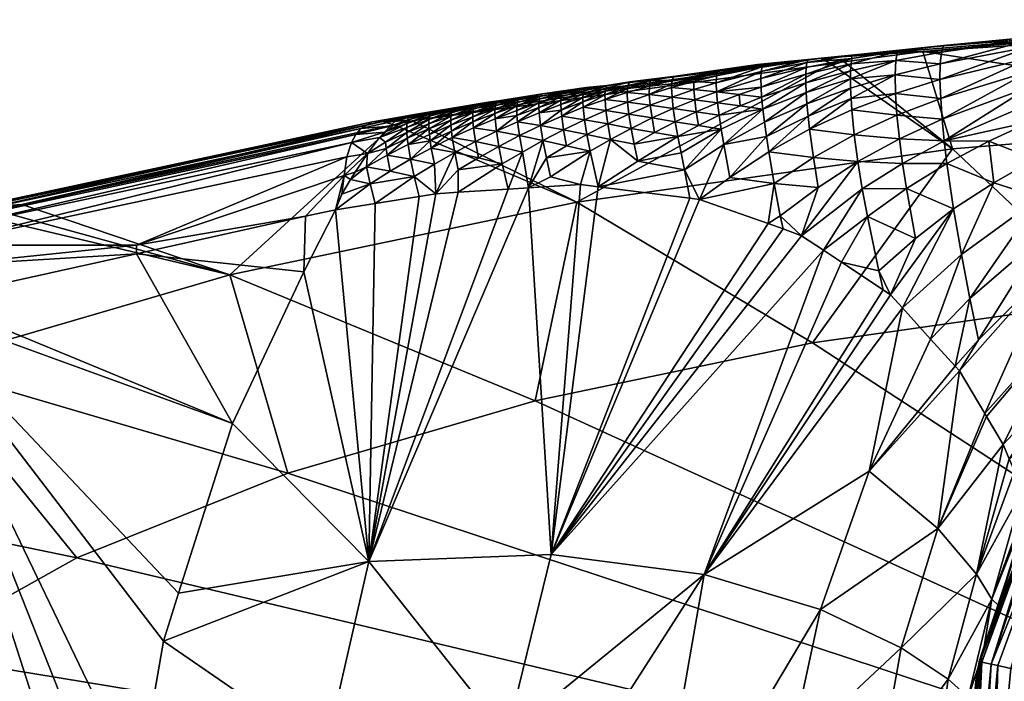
# Model space of a CAD drawing. Extents: x -0.0472 to 0.0477, y -0.0459 to 0.0125.
# Tile 107 of 162: x -0.0265 to -0.0113, y 0.0021 to 0.0123. Entities that reach past the tile are written whole.
import ezdxf

# ---------------------------------------------------------------- set-up
doc = ezdxf.new("R2010")
doc.units = 0
doc.layers.add('mesh', color=7, linetype='CONTINUOUS')

msp = doc.modelspace()

# ---------------------------------------------------------------- meshes
at = {"layer": 'mesh'}
mesh = msp.add_polyface(dxfattribs=at)
corners = [(-0.010897, 0.011887, 0.154416), (-0.010912, 0.011715, 0.153814), (-0.009512, 0.011961, 0.153834), (-0.010917, 0.011506, 0.153236), (-0.010441, 0.012079, 0.155426), (-0.010851, 0.012037, 0.155539), (-0.010874, 0.012001, 0.155049), (-0.010906, 0.011006, 0.152127), (-0.010889, 0.010729, 0.151591), (-0.009528, 0.011223, 0.151547), (-0.00953, 0.011635, 0.152667), (-0.010915, 0.011267, 0.152674), (-0.008109, 0.012134, 0.153868), (-0.008099, 0.012208, 0.154471), (-0.008616, 0.012201, 0.15509), (-0.013684, 0.011387, 0.154721), (-0.012995, 0.011449, 0.154412), (-0.012984, 0.011671, 0.155012), (-0.013676, 0.01162, 0.155321), (-0.012958, 0.011812, 0.155658), (-0.013682, 0.011514, 0.155015), (-0.012291, 0.011088, 0.153274), (-0.012967, 0.010829, 0.153316), (-0.012268, 0.010766, 0.152745), (-0.01299, 0.011164, 0.153848), (-0.012303, 0.011379, 0.153823), (-0.0123, 0.011623, 0.154402), (-0.012282, 0.011803, 0.155019), (-0.012251, 0.011905, 0.155678), (-0.013664, 0.01091, 0.153896), (-0.013675, 0.011084, 0.154162), (-0.013682, 0.011244, 0.154437), (-0.012236, 0.011898, 0.155922), (-0.012236, 0.01043, 0.152225), (-0.010833, 0.010147, 0.150543), (-0.009508, 0.010764, 0.150459), (-0.011551, 0.010428, 0.15164), (-0.01293, 0.010462, 0.152806), (-0.013626, 0.010526, 0.153387), (-0.007028, 0.012302, 0.155153), (-0.014136, 0.011709, 0.15678), (-0.01257, 0.011813, 0.156675), (-0.006941, 0.012188, 0.155646), (-0.01211, 0.010308, 0.162127), (-0.013779, 0.011649, 0.157127), (-0.006006, 0.010809, 0.16075), (-0.01367, 0.011754, 0.156318)]
mesh.append_faces([[corners[k] for k in face] for face in [(0, 1, 2, 2), (3, 2, 1, 1), (4, 5, 6, 6), (7, 8, 9, 9), (10, 3, 11, 11), (10, 2, 3, 3), (12, 0, 2, 2), (13, 6, 0, 0), (14, 4, 6, 6), (15, 16, 17, 17), (18, 17, 19, 19), (20, 15, 17, 17), (21, 22, 23, 23), (21, 24, 22, 22), (25, 24, 21, 21), (25, 16, 24, 24), (26, 16, 25, 25), (26, 17, 16, 16), (27, 17, 26, 26), (27, 19, 17, 17), (28, 19, 27, 27), (24, 29, 22, 22), (16, 30, 24, 24), (15, 31, 16, 16), (3, 23, 11, 11), (3, 21, 23, 23), (1, 21, 3, 3), (1, 25, 21, 21), (0, 25, 1, 1), (0, 26, 25, 25), (6, 26, 0, 0), (6, 27, 26, 26), (5, 27, 6, 6), (5, 28, 27, 27), (32, 28, 5, 5), (33, 8, 7, 7), (9, 34, 35, 35), (8, 34, 9, 9), (33, 36, 8, 8), (10, 7, 9, 9), (11, 7, 10, 10), (11, 33, 7, 7), (23, 33, 11, 11), (22, 37, 23, 23), (29, 38, 22, 22), (39, 5, 4, 4), (39, 32, 5, 5), (40, 32, 39, 39), (39, 41, 40, 40), (39, 42, 41, 41), (41, 43, 44, 44), (41, 45, 43, 43), (42, 45, 41, 41), (28, 46, 19, 19), (32, 46, 28, 28), (40, 46, 32, 32)]])
mesh = msp.add_polyface(dxfattribs=at)
corners = [(-0.018493, 0.011018, 0.157268), (-0.018834, 0.010902, 0.157285), (-0.01883, 0.010821, 0.157145), (-0.018488, 0.011073, 0.157423), (-0.01849, 0.010866, 0.15698), (-0.018494, 0.010948, 0.15712), (-0.018821, 0.010728, 0.157011), (-0.018833, 0.010971, 0.157432), (-0.018476, 0.011114, 0.157587), (-0.019169, 0.010773, 0.157309), (-0.019831, 0.010907, 0.158242), (-0.020182, 0.010811, 0.158239), (-0.02019, 0.010759, 0.158082), (-0.019511, 0.010868, 0.15776), (-0.019504, 0.010922, 0.157916), (-0.019852, 0.01075, 0.157773), (-0.019153, 0.011015, 0.157917), (-0.020519, 0.010751, 0.158401), (-0.02017, 0.01085, 0.158404), (-0.020152, 0.010876, 0.158578), (-0.020527, 0.010699, 0.158243), (-0.019165, 0.010975, 0.157753), (-0.018814, 0.011065, 0.157753), (-0.018797, 0.011092, 0.157926), (-0.019171, 0.010921, 0.157597), (-0.019512, 0.010802, 0.157612), (-0.019509, 0.010724, 0.157471), (-0.018826, 0.011025, 0.157588), (-0.019173, 0.010854, 0.157449), (-0.019501, 0.010634, 0.157339), (-0.01985, 0.010815, 0.157921), (-0.019843, 0.010867, 0.158077), (-0.020192, 0.010695, 0.157933), (-0.019492, 0.010962, 0.15808), (-0.019475, 0.010987, 0.158253), (-0.017748, 0.011241, 0.157728), (-0.017441, 0.011284, 0.15761), (-0.020902, 0.010733, 0.159463), (-0.014136, 0.011709, 0.15678), (-0.020446, 0.010742, 0.15962), (-0.019886, 0.010926, 0.158593), (-0.020474, 0.010829, 0.158861), (-0.018438, 0.011157, 0.157941), (-0.019117, 0.01105, 0.158253), (-0.019273, 0.011028, 0.158313)]
mesh.append_faces([[corners[k] for k in face] for face in [(0, 1, 2, 2), (0, 3, 1, 1), (4, 5, 6, 6), (7, 3, 8, 8), (7, 1, 3, 3), (9, 1, 7, 7), (9, 2, 1, 1), (10, 11, 12, 12), (13, 14, 15, 15), (16, 14, 13, 13), (17, 18, 19, 19), (11, 18, 20, 20), (10, 18, 11, 11), (21, 22, 23, 23), (21, 24, 22, 22), (25, 24, 21, 21), (25, 26, 24, 24), (21, 13, 25, 25), (21, 16, 13, 13), (23, 16, 21, 21), (24, 27, 22, 22), (24, 28, 27, 27), (26, 28, 24, 24), (26, 29, 28, 28), (7, 28, 9, 9), (7, 27, 28, 28), (8, 27, 7, 7), (8, 22, 27, 27), (30, 31, 32, 32), (33, 31, 30, 30), (33, 34, 31, 31), (31, 10, 12, 12), (34, 10, 31, 31), (2, 5, 0, 0), (2, 6, 5, 5), (14, 30, 15, 15), (14, 33, 30, 30), (16, 33, 14, 14), (35, 36, 37, 37), (38, 39, 37, 37), (40, 19, 18, 18), (41, 19, 40, 40), (10, 40, 18, 18), (42, 23, 22, 22), (43, 23, 42, 42), (43, 16, 23, 23), (43, 34, 33, 33), (43, 44, 34, 34), (34, 40, 10, 10), (44, 40, 34, 34), (16, 43, 33, 33), (40, 44, 43, 43), (37, 42, 35, 35), (37, 43, 42, 42), (37, 40, 43, 43)]])
mesh = msp.add_polyface(dxfattribs=at)
corners = [(-0.017445, 0.011279, 0.157258), (-0.017798, 0.011204, 0.157255), (-0.017808, 0.01116, 0.157092), (-0.017748, 0.011241, 0.157728), (-0.017764, 0.011254, 0.157605), (-0.017441, 0.011284, 0.15761), (-0.018153, 0.011061, 0.157102), (-0.018153, 0.010991, 0.156955), (-0.01849, 0.010866, 0.15698), (-0.018137, 0.01116, 0.157422), (-0.018488, 0.011073, 0.157423), (-0.018493, 0.011018, 0.157268), (-0.018122, 0.011189, 0.157593), (-0.017808, 0.01095, 0.156649), (-0.01814, 0.010815, 0.156681), (-0.017787, 0.010757, 0.156385), (-0.017812, 0.011032, 0.156789), (-0.017472, 0.011143, 0.156771), (-0.017468, 0.011201, 0.156926), (-0.017119, 0.011286, 0.156921), (-0.018149, 0.010908, 0.156814), (-0.018468, 0.010669, 0.156719), (-0.017813, 0.011103, 0.156937), (-0.017459, 0.011246, 0.157088), (-0.01709, 0.011344, 0.157265), (-0.018494, 0.010948, 0.15712), (-0.018148, 0.011118, 0.157258), (-0.018476, 0.011114, 0.157587), (-0.017066, 0.011336, 0.157466), (-0.017471, 0.011072, 0.156623), (-0.017131, 0.01118, 0.156604), (-0.017127, 0.01124, 0.156759), (-0.017125, 0.01103, 0.156314), (-0.017458, 0.0109, 0.156346), (-0.017104, 0.010844, 0.156048), (-0.01743, 0.010693, 0.156092), (-0.014136, 0.011709, 0.15678), (-0.020902, 0.010733, 0.159463), (-0.018438, 0.011157, 0.157941), (-0.018814, 0.011065, 0.157753)]
mesh.append_faces([[corners[k] for k in face] for face in [(0, 1, 2, 2), (3, 4, 5, 5), (6, 2, 1, 1), (6, 7, 2, 2), (8, 7, 6, 6), (9, 10, 11, 11), (9, 12, 10, 10), (4, 12, 9, 9), (13, 14, 15, 15), (13, 16, 14, 14), (17, 16, 13, 13), (17, 18, 16, 16), (19, 18, 17, 17), (20, 8, 21, 21), (20, 7, 8, 8), (22, 7, 20, 20), (22, 2, 7, 7), (23, 2, 22, 22), (23, 0, 2, 2), (24, 0, 23, 23), (6, 25, 8, 8), (6, 26, 25, 25), (1, 26, 6, 6), (27, 10, 12, 12), (5, 24, 28, 28), (5, 0, 24, 24), (4, 0, 5, 5), (4, 1, 0, 0), (9, 1, 4, 4), (9, 26, 1, 1), (11, 26, 9, 9), (11, 25, 26, 26), (29, 30, 31, 31), (29, 32, 30, 30), (33, 32, 29, 29), (33, 34, 32, 32), (35, 34, 33, 33), (33, 15, 35, 35), (33, 13, 15, 15), (29, 13, 33, 33), (29, 17, 13, 13), (31, 17, 29, 29), (31, 19, 17, 17), (23, 19, 24, 24), (23, 18, 19, 19), (22, 18, 23, 23), (22, 16, 18, 18), (20, 16, 22, 22), (20, 14, 16, 16), (21, 14, 20, 20), (36, 37, 5, 5), (38, 4, 3, 3), (38, 12, 4, 4), (27, 12, 38, 38), (38, 39, 27, 27)]])
mesh = msp.add_polyface(dxfattribs=at)
corners = [(-0.015733, 0.011504, 0.156596), (-0.015729, 0.011523, 0.156953), (-0.016414, 0.011427, 0.156928), (-0.016383, 0.011432, 0.157204), (-0.01709, 0.011344, 0.157265), (-0.017066, 0.011336, 0.157466), (-0.015735, 0.01102, 0.155391), (-0.015402, 0.011147, 0.155364), (-0.01575, 0.011187, 0.155663), (-0.015711, 0.010827, 0.155136), (-0.015386, 0.010973, 0.155096), (-0.015678, 0.010611, 0.154896), (-0.015037, 0.010923, 0.154803), (-0.016064, 0.01088, 0.155426), (-0.016031, 0.010669, 0.155184), (-0.016087, 0.011066, 0.155686), (-0.016099, 0.011222, 0.155966), (-0.015755, 0.011325, 0.155953), (-0.0161, 0.011349, 0.156264), (-0.015751, 0.011433, 0.156262), (-0.016444, 0.011313, 0.156425), (-0.016786, 0.011277, 0.156592), (-0.016438, 0.011362, 0.156586), (-0.016768, 0.011361, 0.156922), (-0.016788, 0.011148, 0.156289), (-0.016419, 0.010932, 0.155717), (-0.016746, 0.010785, 0.155758), (-0.016388, 0.010727, 0.15547), (-0.016774, 0.010982, 0.156013), (-0.016438, 0.011108, 0.155985), (-0.016446, 0.011254, 0.156272), (-0.017104, 0.010844, 0.156048), (-0.017125, 0.01103, 0.156314), (-0.017131, 0.01118, 0.156604), (-0.017127, 0.01124, 0.156759), (-0.017119, 0.011286, 0.156921), (-0.01506, 0.011501, 0.155946), (-0.015045, 0.011575, 0.156274), (-0.015744, 0.011473, 0.156426), (-0.014136, 0.011709, 0.15678), (-0.017441, 0.011284, 0.15761), (-0.013986, 0.01162, 0.157205), (-0.020446, 0.010742, 0.15962), (-0.015119, 0.011608, 0.156719)]
mesh.append_faces([[corners[k] for k in face] for face in [(0, 1, 2, 2), (3, 2, 1, 1), (3, 4, 2, 2), (5, 4, 3, 3), (6, 7, 8, 8), (9, 10, 6, 6), (11, 12, 9, 9), (9, 13, 14, 14), (6, 13, 9, 9), (6, 15, 13, 13), (8, 15, 6, 6), (8, 16, 15, 15), (17, 16, 8, 8), (17, 18, 16, 16), (19, 18, 17, 17), (19, 20, 18, 18), (21, 22, 23, 23), (21, 20, 22, 22), (24, 20, 21, 21), (25, 26, 27, 27), (25, 28, 26, 26), (29, 28, 25, 25), (29, 24, 28, 28), (30, 24, 29, 29), (30, 20, 24, 24), (28, 31, 26, 26), (28, 32, 31, 31), (24, 32, 28, 28), (24, 33, 32, 32), (21, 33, 24, 24), (21, 34, 33, 33), (23, 34, 21, 21), (23, 35, 34, 34), (30, 18, 20, 20), (30, 16, 18, 18), (29, 16, 30, 30), (29, 15, 16, 16), (25, 15, 29, 29), (25, 13, 15, 15), (27, 13, 25, 25), (27, 14, 13, 13), (36, 17, 8, 8), (37, 19, 17, 17), (38, 20, 19, 19), (0, 20, 38, 38), (0, 22, 20, 20), (2, 22, 0, 0), (2, 23, 22, 22), (4, 23, 2, 2), (4, 35, 23, 23), (39, 5, 3, 3), (40, 5, 39, 39), (41, 42, 39, 39), (0, 43, 1, 1), (38, 43, 0, 0)]])
mesh = msp.add_polyface(dxfattribs=at)
corners = [(-0.013676, 0.01162, 0.155321), (-0.012958, 0.011812, 0.155658), (-0.013664, 0.011701, 0.155641), (-0.013682, 0.011514, 0.155015), (-0.012984, 0.011671, 0.155012), (-0.015055, 0.011105, 0.155066), (-0.015386, 0.010973, 0.155096), (-0.015037, 0.010923, 0.154803), (-0.015402, 0.011147, 0.155364), (-0.015064, 0.011262, 0.155344), (-0.01575, 0.011187, 0.155663), (-0.015065, 0.011395, 0.155638), (-0.015735, 0.01102, 0.155391), (-0.015711, 0.010827, 0.155136), (-0.01506, 0.011501, 0.155946), (-0.015045, 0.011575, 0.156274), (-0.015755, 0.011325, 0.155953), (-0.015744, 0.011473, 0.156426), (-0.015751, 0.011433, 0.156262), (-0.01299, 0.011164, 0.153848), (-0.013675, 0.011084, 0.154162), (-0.013664, 0.01091, 0.153896), (-0.012995, 0.011449, 0.154412), (-0.013682, 0.011244, 0.154437), (-0.014315, 0.010611, 0.153975), (-0.014338, 0.010815, 0.154224), (-0.014356, 0.011005, 0.154481), (-0.013684, 0.011387, 0.154721), (-0.014369, 0.011177, 0.154748), (-0.014375, 0.011329, 0.155029), (-0.014375, 0.011459, 0.155324), (-0.014368, 0.011564, 0.155632), (-0.014355, 0.011641, 0.155956), (-0.014335, 0.011688, 0.156297), (-0.014231, 0.011698, 0.156473), (-0.015011, 0.010719, 0.154555), (-0.014978, 0.010497, 0.154318), (-0.014136, 0.011709, 0.15678), (-0.015015, 0.011619, 0.15669), (-0.016383, 0.011432, 0.157204), (-0.015729, 0.011523, 0.156953), (-0.013779, 0.011649, 0.157127), (-0.013986, 0.01162, 0.157205), (-0.01257, 0.011813, 0.156675), (-0.01211, 0.010308, 0.162127), (-0.01367, 0.011754, 0.156318), (-0.015119, 0.011608, 0.156719)]
mesh.append_faces([[corners[k] for k in face] for face in [(0, 1, 2, 2), (3, 4, 0, 0), (5, 6, 7, 7), (5, 8, 6, 6), (9, 8, 5, 5), (10, 9, 11, 11), (10, 8, 9, 9), (12, 6, 8, 8), (13, 7, 6, 6), (14, 10, 11, 11), (15, 16, 14, 14), (17, 18, 15, 15), (19, 20, 21, 21), (22, 23, 20, 20), (20, 24, 21, 21), (20, 25, 24, 24), (23, 25, 20, 20), (23, 26, 25, 25), (27, 26, 23, 23), (27, 28, 26, 26), (3, 28, 27, 27), (3, 29, 28, 28), (0, 29, 3, 3), (0, 30, 29, 29), (2, 30, 0, 0), (2, 31, 30, 30), (32, 31, 2, 2), (15, 33, 34, 34), (14, 33, 15, 15), (14, 32, 33, 33), (11, 32, 14, 14), (11, 31, 32, 32), (9, 31, 11, 11), (9, 30, 31, 31), (5, 30, 9, 9), (5, 29, 30, 30), (7, 29, 5, 5), (7, 28, 29, 29), (35, 28, 7, 7), (35, 26, 28, 28), (36, 25, 26, 26), (37, 38, 34, 34), (37, 39, 40, 40), (37, 41, 42, 42), (37, 43, 41, 41), (41, 44, 42, 42), (45, 32, 2, 2), (45, 33, 32, 32), (34, 33, 45, 45), (17, 15, 46, 46), (2, 1, 45, 45), (46, 34, 38, 38), (15, 34, 46, 46), (37, 34, 45, 45), (37, 46, 38, 38), (40, 46, 37, 37)]])
mesh = msp.add_polyface(dxfattribs=at)
corners = [(-0.015678, 0.010611, 0.154896), (-0.015638, 0.010375, 0.154669), (-0.015037, 0.010923, 0.154803), (-0.016247, 0.009983, 0.154816), (-0.015711, 0.010827, 0.155136), (-0.016031, 0.010669, 0.155184), (-0.017787, 0.010757, 0.156385), (-0.01811, 0.010602, 0.156431), (-0.017751, 0.01053, 0.156145), (-0.01814, 0.010815, 0.156681), (-0.01743, 0.010693, 0.156092), (-0.017068, 0.010625, 0.155807), (-0.017104, 0.010844, 0.156048), (-0.017386, 0.010454, 0.155865), (-0.017021, 0.010381, 0.155586), (-0.016965, 0.010117, 0.15538), (-0.016388, 0.010727, 0.15547), (-0.016707, 0.01056, 0.155524), (-0.016347, 0.010497, 0.155241), (-0.016746, 0.010785, 0.155758), (-0.016299, 0.010247, 0.155025), (-0.017699, 0.010271, 0.15593), (-0.018066, 0.010354, 0.156205), (-0.018468, 0.010669, 0.156719), (-0.01843, 0.010435, 0.156484), (-0.018376, 0.010169, 0.156272), (-0.018311, 0.009879, 0.156081), (-0.01785, 0.009757, 0.155744), (-0.013664, 0.01091, 0.153896), (-0.014315, 0.010611, 0.153975), (-0.013626, 0.010526, 0.153387), (-0.014256, 0.010174, 0.153495), (-0.014182, 0.009714, 0.153032), (-0.013571, 0.010113, 0.152898), (-0.014942, 0.010263, 0.154088), (-0.01486, 0.009774, 0.15364), (-0.015546, 0.009866, 0.154236), (-0.014978, 0.010497, 0.154318), (-0.015011, 0.010719, 0.154555), (-0.014356, 0.011005, 0.154481), (-0.014338, 0.010815, 0.154224), (-0.01293, 0.010462, 0.152806), (-0.013986, 0.01162, 0.157205), (-0.017909, 0.009486, 0.164385), (-0.020446, 0.010742, 0.15962), (-0.01211, 0.010308, 0.162127), (-0.017578, 0.009723, 0.15554), (-0.016015, 0.009529, 0.15437)]
mesh.append_faces([[corners[k] for k in face] for face in [(0, 1, 2, 2), (3, 1, 0, 0), (4, 5, 0, 0), (6, 7, 8, 8), (6, 9, 7, 7), (10, 11, 12, 12), (13, 11, 10, 10), (13, 14, 11, 11), (15, 14, 13, 13), (16, 17, 18, 18), (16, 19, 17, 17), (18, 15, 20, 20), (18, 14, 15, 15), (17, 14, 18, 18), (17, 11, 14, 14), (19, 11, 17, 17), (19, 12, 11, 11), (10, 8, 13, 13), (10, 6, 8, 8), (18, 5, 16, 16), (18, 0, 5, 5), (20, 0, 18, 18), (20, 3, 0, 0), (15, 3, 20, 20), (8, 21, 13, 13), (8, 22, 21, 21), (7, 22, 8, 8), (23, 7, 9, 9), (24, 22, 7, 7), (25, 22, 24, 24), (25, 21, 22, 22), (26, 21, 25, 25), (26, 27, 21, 21), (28, 29, 30, 30), (31, 32, 33, 33), (34, 35, 31, 31), (34, 36, 35, 35), (37, 36, 34, 34), (37, 1, 36, 36), (38, 1, 37, 37), (38, 2, 1, 1), (37, 39, 38, 38), (34, 40, 37, 37), (34, 29, 40, 40), (31, 29, 34, 34), (31, 30, 29, 29), (33, 30, 31, 31), (33, 41, 30, 30), (42, 43, 44, 44), (42, 45, 43, 43), (27, 46, 21, 21), (1, 47, 36, 36), (3, 47, 1, 1), (15, 46, 3, 3), (13, 46, 15, 15), (13, 21, 46, 46)]])
mesh = msp.add_polyface(dxfattribs=at)
corners = [(0.000252, -0.000303, 0.000164), (-0.002207, 0.008873, 0.000164), (-0.004498, 0.007924, 0.000164), (0.000252, 0.009197, 0.000164), (-0.007976, 0.004447, 0.000164), (-0.008925, 0.002155, 0.000164), (-0.006466, 0.006414, 0.000164), (-0.009248, -0.000303, 0.000164), (-0.004998, 0.00879, 0.010164), (-0.007173, 0.007121, 0.001164), (-0.004998, 0.00879, 0.001164), (-0.007173, 0.007121, 0.010164), (-0.008842, 0.004947, 0.001164), (-0.008842, 0.004947, 0.010164), (-0.009891, 0.002414, 0.001164), (-0.008659, 0.008071, 0.010664), (-0.008636, 0.008056, 0.13687), (-0.009063, 0.007573, 0.136696), (-0.008091, 0.008673, 0.137092), (-0.009685, 0.006868, 0.136442), (-0.007876, 0.008837, 0.137152), (-0.009085, 0.008078, 0.142209), (-0.008048, 0.009562, 0.144952), (-0.009268, 0.008028, 0.142887), (-0.008048, 0.009103, 0.142719), (-0.009312, 0.008617, 0.145095), (-0.004752, 0.008372, 0.168292), (0.000252, 0.008507, 0.167922), (0.000252, -0.002153, 0.198079), (-0.018548, 0.006418, 0.173662), (-0.014269, 0.007315, 0.171198), (-0.009632, 0.007972, 0.169393), (-0.006006, 0.010809, 0.16075), (0.000252, 0.010978, 0.160288), (-0.008752, 0.007854, 0.010357), (-0.006419, 0.009926, 0.010463), (-0.008799, 0.007896, 0.010463), (-0.006385, 0.009874, 0.010357), (-0.002466, 0.009839, 0.001164), (-0.010178, 0.005117, 0.010164), (-0.008459, 0.007589, 0.010164), (-0.006169, 0.009543, 0.010164), (-0.006442, 0.009962, 0.010664), (-0.010077, 0.006188, 0.136196), (-0.00883, 0.007925, 0.010664), (-0.0092, 0.007918, 0.14215), (-0.00801, 0.009022, 0.142552), (-0.006279, 0.009712, 0.010207), (-0.008609, 0.007724, 0.010207)]
mesh.append_faces([[corners[k] for k in face] for face in [(0, 1, 2, 2), (0, 3, 1, 1), (0, 4, 5, 5), (0, 6, 4, 4), (2, 6, 0, 0), (5, 7, 0, 0), (8, 9, 10, 10), (11, 9, 8, 8), (11, 12, 9, 9), (13, 12, 11, 11), (13, 14, 12, 12), (15, 16, 17, 17), (15, 18, 16, 16), (17, 19, 15, 15), (18, 20, 21, 21), (22, 23, 24, 24), (25, 23, 22, 22), (26, 27, 28, 28), (29, 30, 28, 28), (28, 30, 31, 31), (28, 31, 26, 26), (32, 26, 31, 31), (33, 27, 26, 26), (34, 35, 36, 36), (37, 35, 34, 34), (38, 2, 1, 1), (10, 2, 38, 38), (10, 6, 2, 2), (9, 6, 10, 10), (9, 4, 6, 6), (12, 4, 9, 9), (12, 5, 4, 4), (14, 5, 12, 12), (14, 7, 5, 5), (11, 39, 13, 13), (11, 40, 39, 39), (8, 40, 11, 11), (8, 41, 40, 40), (42, 18, 15, 15), (42, 20, 18, 18), (15, 43, 44, 44), (18, 21, 45, 45), (45, 16, 18, 18), (45, 17, 16, 16), (20, 46, 21, 21), (23, 46, 24, 24), (23, 21, 46, 46), (45, 21, 23, 23), (15, 44, 42, 42), (40, 47, 48, 48), (41, 47, 40, 40), (48, 37, 34, 34), (47, 37, 48, 48), (36, 42, 44, 44), (35, 42, 36, 36)]])
mesh = msp.add_polyface(dxfattribs=at)
corners = [(-0.021114, 0.003943, 0.155229), (-0.02008, 0.009616, 0.156964), (-0.020341, 0.009575, 0.157091), (-0.021399, 0.009836, 0.157806), (-0.021094, 0.009767, 0.15759), (-0.021151, 0.010029, 0.157788), (-0.020529, 0.010561, 0.157953), (-0.02086, 0.010412, 0.157981), (-0.020849, 0.010316, 0.157855), (-0.020531, 0.010636, 0.158094), (-0.02019, 0.010759, 0.158082), (-0.020506, 0.01079, 0.158567), (-0.020152, 0.010876, 0.158578), (-0.020474, 0.010829, 0.158861), (-0.020519, 0.010751, 0.158401), (-0.020527, 0.010699, 0.158243), (-0.02017, 0.01085, 0.158404), (-0.020182, 0.010811, 0.158239), (-0.020471, 0.010148, 0.157467), (-0.020786, 0.009964, 0.157524), (-0.020415, 0.009881, 0.157269), (-0.020833, 0.010209, 0.157737), (-0.02051, 0.010376, 0.157694), (-0.020522, 0.010474, 0.15782), (-0.020189, 0.010618, 0.157792), (-0.020192, 0.010695, 0.157933), (-0.020169, 0.010431, 0.157535), (-0.020446, 0.010742, 0.15962), (-0.020731, 0.01068, 0.159788), (-0.020902, 0.010733, 0.159463), (-0.021238, 0.010624, 0.158736), (-0.021315, 0.010531, 0.158543), (-0.020788, 0.01066, 0.158406), (-0.017909, 0.009486, 0.164385), (-0.023262, 0.008365, 0.167467), (-0.018548, 0.006418, 0.173662), (-0.020583, 0.01081, 0.158908), (-0.020704, 0.01074, 0.15857), (-0.020876, 0.010568, 0.158258), (-0.020951, 0.010482, 0.158157), (-0.021325, 0.00995, 0.157849), (-0.021531, 0.009609, 0.157773), (-0.021628, 0.009369, 0.157716), (-0.02102, 0.009466, 0.15742), (-0.021134, 0.010238, 0.157972), (-0.021494, 0.0099, 0.157947), (-0.021382, 0.010409, 0.158363), (-0.021457, 0.010184, 0.158126), (-0.021059, 0.010727, 0.159138), (-0.019886, 0.010926, 0.158593)]
mesh.append_faces([[corners[k] for k in face] for face in [(0, 1, 2, 2), (3, 4, 5, 5), (6, 7, 8, 8), (6, 9, 7, 7), (10, 9, 6, 6), (11, 12, 13, 13), (14, 12, 11, 11), (15, 16, 14, 14), (17, 15, 9, 9), (18, 19, 20, 20), (18, 21, 19, 19), (22, 21, 18, 18), (22, 23, 21, 21), (24, 23, 22, 22), (19, 4, 20, 20), (19, 5, 4, 4), (21, 5, 19, 19), (21, 8, 5, 5), (23, 8, 21, 21), (23, 6, 8, 8), (25, 6, 23, 23), (26, 22, 18, 18), (27, 28, 29, 29), (30, 31, 32, 32), (28, 33, 34, 34), (33, 35, 34, 34), (36, 37, 11, 11), (11, 37, 14, 14), (14, 38, 15, 15), (14, 32, 38, 38), (37, 32, 14, 14), (15, 38, 39, 39), (3, 5, 40, 40), (41, 42, 4, 4), (4, 42, 43, 43), (8, 7, 44, 44), (11, 13, 36, 36), (7, 39, 44, 44), (9, 39, 7, 7), (9, 15, 39, 39), (5, 44, 40, 40), (8, 44, 5, 5), (20, 43, 2, 2), (20, 4, 43, 43), (44, 45, 40, 40), (46, 44, 39, 39), (47, 44, 46, 46), (31, 38, 32, 32), (32, 37, 30, 30), (37, 36, 48, 48), (29, 36, 13, 13), (13, 49, 29, 29), (48, 30, 37, 37), (46, 38, 31, 31), (39, 38, 46, 46), (48, 36, 29, 29)]])
mesh = msp.add_polyface(dxfattribs=at)
corners = [(-0.020415, 0.009881, 0.157269), (-0.020105, 0.010073, 0.157203), (-0.020471, 0.010148, 0.157467), (-0.02008, 0.009616, 0.156964), (-0.01843, 0.010435, 0.156484), (-0.018791, 0.010513, 0.156765), (-0.018745, 0.01026, 0.156544), (-0.018468, 0.010669, 0.156719), (-0.018821, 0.010728, 0.157011), (-0.01849, 0.010866, 0.15698), (-0.019148, 0.01058, 0.15705), (-0.01883, 0.010821, 0.157145), (-0.019169, 0.010773, 0.157309), (-0.02019, 0.010759, 0.158082), (-0.020182, 0.010811, 0.158239), (-0.020531, 0.010636, 0.158094), (-0.019849, 0.010672, 0.157632), (-0.020182, 0.01053, 0.15766), (-0.020169, 0.010431, 0.157535), (-0.019852, 0.01075, 0.157773), (-0.019511, 0.010868, 0.15776), (-0.019841, 0.010583, 0.1575), (-0.019509, 0.010724, 0.157471), (-0.019512, 0.010802, 0.157612), (-0.019829, 0.010483, 0.157375), (-0.020152, 0.010321, 0.157418), (-0.019791, 0.010252, 0.157146), (-0.019501, 0.010634, 0.157339), (-0.019472, 0.010421, 0.157095), (-0.019425, 0.010169, 0.156878), (-0.019735, 0.009983, 0.156944), (-0.019056, 0.010076, 0.156611), (-0.01911, 0.010346, 0.156818), (-0.019173, 0.010854, 0.157449), (-0.020189, 0.010618, 0.157792), (-0.020192, 0.010695, 0.157933), (-0.020522, 0.010474, 0.15782), (-0.01985, 0.010815, 0.157921), (-0.020529, 0.010561, 0.157953), (-0.019843, 0.010867, 0.158077), (-0.018968, 0.009686, 0.156356), (-0.02051, 0.010376, 0.157694), (-0.01811, 0.010602, 0.156431), (-0.020446, 0.010742, 0.15962), (-0.017909, 0.009486, 0.164385), (-0.020731, 0.01068, 0.159788), (-0.018376, 0.010169, 0.156272), (-0.01865, 0.009706, 0.156182), (-0.018311, 0.009879, 0.156081)]
mesh.append_faces([[corners[k] for k in face] for face in [(0, 1, 2, 2), (0, 3, 1, 1), (4, 5, 6, 6), (7, 5, 4, 4), (7, 8, 5, 5), (9, 8, 7, 7), (10, 11, 12, 12), (13, 14, 15, 15), (16, 17, 18, 18), (16, 19, 17, 17), (20, 19, 16, 16), (21, 22, 23, 23), (21, 24, 22, 22), (25, 24, 21, 21), (25, 26, 24, 24), (21, 18, 25, 25), (21, 16, 18, 18), (23, 16, 21, 21), (23, 20, 16, 16), (24, 27, 22, 22), (24, 28, 27, 27), (26, 28, 24, 24), (26, 29, 28, 28), (30, 29, 26, 26), (31, 29, 30, 30), (32, 29, 31, 31), (32, 28, 29, 29), (10, 28, 32, 32), (10, 27, 28, 28), (12, 27, 10, 10), (12, 33, 27, 27), (34, 35, 36, 36), (37, 35, 34, 34), (35, 13, 38, 38), (39, 13, 35, 35), (10, 8, 11, 11), (10, 5, 8, 8), (32, 5, 10, 10), (32, 6, 5, 5), (31, 6, 32, 32), (31, 40, 6, 6), (26, 3, 30, 30), (25, 1, 26, 26), (25, 2, 1, 1), (18, 2, 25, 25), (17, 41, 18, 18), (17, 34, 41, 41), (19, 34, 17, 17), (19, 37, 34, 34), (4, 42, 7, 7), (43, 44, 45, 45), (46, 47, 48, 48), (4, 47, 46, 46), (40, 47, 6, 6), (4, 6, 47, 47)]])
mesh = msp.add_polyface(dxfattribs=at)
corners = [(-0.013394, 0.005336, 0.148427), (-0.012447, 0.007374, 0.148811), (-0.012881, 0.007853, 0.14997), (-0.013824, 0.00856, 0.151691), (-0.013178, 0.008132, 0.150646), (-0.013246, 0.008427, 0.151012), (-0.01197, 0.008677, 0.149715), (-0.012094, 0.009381, 0.150709), (-0.013067, 0.008058, 0.150465), (-0.012683, 0.008925, 0.150843), (-0.013423, 0.009265, 0.151951), (-0.010458, 0.007516, 0.145295), (-0.010613, 0.008452, 0.147421), (-0.011613, 0.006226, 0.145709), (-0.009312, 0.008617, 0.145095), (-0.01184, 0.007997, 0.148713), (-0.01207, 0.006957, 0.147805), (-0.011708, 0.007361, 0.147693), (-0.012003, 0.006883, 0.147626), (-0.010202, 0.006523, 0.141641), (-0.009268, 0.008028, 0.142887), (-0.010347, 0.006794, 0.143092), (-0.010692, 0.008991, 0.148466), (-0.009475, 0.010291, 0.149386), (-0.010763, 0.00956, 0.149507), (-0.009437, 0.009827, 0.148318), (-0.009394, 0.009386, 0.14725), (-0.010889, 0.010729, 0.151591), (-0.011551, 0.010428, 0.15164), (-0.010833, 0.010147, 0.150543), (-0.012268, 0.010766, 0.152745), (-0.01293, 0.010462, 0.152806), (-0.012236, 0.01043, 0.152225), (-0.012967, 0.010829, 0.153316), (-0.013626, 0.010526, 0.153387), (-0.012822, 0.009698, 0.151815), (-0.013502, 0.00969, 0.152422), (-0.011474, 0.009786, 0.150612), (-0.012197, 0.010085, 0.151713), (-0.012881, 0.010082, 0.152307), (-0.013571, 0.010113, 0.152898), (-0.009508, 0.010764, 0.150459), (-0.01211, 0.010308, 0.162127), (-0.009632, 0.007972, 0.169393), (-0.014269, 0.007315, 0.171198), (-0.006006, 0.010809, 0.16075), (-0.0092, 0.007918, 0.14215), (-0.009685, 0.006868, 0.136442), (-0.009063, 0.007573, 0.136696)]
mesh.append_faces([[corners[k] for k in face] for face in [(0, 1, 2, 2), (3, 4, 5, 5), (2, 6, 7, 7), (8, 5, 4, 4), (5, 9, 10, 10), (8, 9, 5, 5), (11, 12, 13, 13), (14, 12, 11, 11), (1, 6, 2, 2), (1, 15, 6, 6), (16, 15, 1, 1), (16, 17, 15, 15), (18, 17, 16, 16), (19, 20, 21, 21), (22, 23, 24, 24), (22, 25, 23, 23), (12, 25, 22, 22), (12, 26, 25, 25), (14, 26, 12, 12), (14, 21, 20, 20), (11, 21, 14, 14), (27, 28, 29, 29), (30, 31, 32, 32), (33, 34, 31, 31), (7, 8, 2, 2), (7, 9, 8, 8), (35, 9, 7, 7), (35, 10, 9, 9), (36, 10, 35, 35), (12, 17, 18, 18), (22, 17, 12, 12), (22, 15, 17, 17), (24, 15, 22, 22), (24, 6, 15, 15), (37, 6, 24, 24), (37, 7, 6, 6), (38, 7, 37, 37), (38, 35, 7, 7), (39, 35, 38, 38), (39, 36, 35, 35), (40, 36, 39, 39), (39, 31, 40, 40), (39, 32, 31, 31), (38, 32, 39, 39), (38, 28, 32, 32), (37, 28, 38, 38), (37, 29, 28, 28), (24, 29, 37, 37), (24, 41, 29, 29), (23, 41, 24, 24), (42, 43, 44, 44), (45, 43, 42, 42), (46, 47, 48, 48), (19, 47, 46, 46), (46, 20, 19, 19)]])
mesh = msp.add_polyface(dxfattribs=at)
corners = [(-0.021531, 0.009609, 0.157773), (-0.021094, 0.009767, 0.15759), (-0.021399, 0.009836, 0.157806), (-0.02322, 0.006073, 0.157371), (-0.024702, 0.00869, 0.159581), (-0.027863, 0.007989, 0.161506), (-0.022121, 0.008411, 0.157632), (-0.022092, 0.009268, 0.157992), (-0.027826, 0.008501, 0.16174), (-0.021494, 0.0099, 0.157947), (-0.026472, 0.00945, 0.163168), (-0.020902, 0.010733, 0.159463), (-0.020731, 0.01068, 0.159788), (-0.027097, 0.009407, 0.163107), (-0.026879, 0.009363, 0.163408), (-0.03218, 0.007907, 0.167227), (-0.031836, 0.007844, 0.167581), (-0.033483, 0.007329, 0.168996), (-0.02719, 0.009296, 0.163591), (-0.033032, 0.007284, 0.166094), (-0.027717, 0.009052, 0.162089), (-0.032916, 0.007519, 0.166303), (-0.027815, 0.008823, 0.161865), (-0.0247, 0.008824, 0.159635), (-0.021457, 0.010184, 0.158126), (-0.021382, 0.010409, 0.158363), (-0.021238, 0.010624, 0.158736), (-0.027631, 0.009179, 0.162259), (-0.021315, 0.010531, 0.158543), (-0.027531, 0.009277, 0.162438), (-0.032814, 0.00765, 0.16646), (-0.032695, 0.007753, 0.166623), (-0.021059, 0.010727, 0.159138), (-0.027301, 0.00939, 0.162809), (-0.032422, 0.00788, 0.16696), (-0.028262, 0.007901, 0.161749), (-0.028969, 0.007744, 0.162179), (-0.030503, 0.007375, 0.163628), (-0.030516, 0.007242, 0.163559), (-0.023262, 0.008365, 0.167467), (-0.028035, 0.00697, 0.171298), (-0.021114, 0.003943, 0.155229), (-0.02102, 0.009466, 0.15742), (-0.021628, 0.009369, 0.157716), (-0.021325, 0.00995, 0.157849), (-0.021134, 0.010238, 0.157972)]
mesh.append_faces([[corners[k] for k in face] for face in [(0, 1, 2, 2), (3, 4, 5, 5), (6, 7, 4, 4), (8, 5, 4, 4), (9, 0, 2, 2), (10, 11, 12, 12), (10, 13, 11, 11), (14, 13, 10, 10), (15, 16, 17, 17), (13, 16, 15, 15), (13, 18, 16, 16), (14, 18, 13, 13), (19, 20, 21, 21), (19, 22, 20, 20), (9, 23, 7, 7), (24, 23, 9, 9), (24, 22, 23, 23), (25, 22, 24, 24), (25, 20, 22, 22), (26, 27, 28, 28), (29, 27, 26, 26), (29, 30, 27, 27), (31, 30, 29, 29), (32, 29, 26, 26), (33, 29, 32, 32), (33, 31, 29, 29), (34, 31, 33, 33), (8, 35, 5, 5), (8, 36, 35, 35), (37, 36, 8, 8), (37, 38, 36, 36), (23, 4, 7, 7), (23, 8, 4, 4), (22, 8, 23, 23), (22, 37, 8, 8), (19, 37, 22, 22), (21, 27, 30, 30), (20, 27, 21, 21), (20, 28, 27, 27), (25, 28, 20, 20), (34, 13, 15, 15), (33, 13, 34, 34), (33, 11, 13, 13), (32, 11, 33, 33), (39, 14, 10, 10), (39, 18, 14, 14), (40, 18, 39, 39), (12, 39, 10, 10), (40, 16, 18, 18), (41, 42, 43, 43), (43, 7, 6, 6), (9, 2, 44, 44), (43, 0, 9, 9), (45, 24, 9, 9), (9, 7, 43, 43)]])
mesh = msp.add_polyface(dxfattribs=at)
corners = [(-0.015944, 0.003742, 0.150774), (-0.018305, 0.004048, 0.153238), (-0.018985, 0.001255, 0.152509), (-0.01324, 0.000699, 0.144184), (-0.014618, 0.001001, 0.147298), (-0.014801, -0.001217, 0.146576), (-0.012904, 0.00261, 0.144781), (-0.014725, 0.009074, 0.152999), (-0.014953, 0.009158, 0.153247), (-0.019295, -0.00149, 0.151636), (-0.02179, 0.000992, 0.154473), (-0.021114, 0.003943, 0.155229), (-0.014442, 0.008969, 0.152692), (-0.014101, 0.008743, 0.15214), (-0.013824, 0.00856, 0.151691), (-0.013178, 0.008132, 0.150646), (-0.013067, 0.008058, 0.150465), (-0.012881, 0.007853, 0.14997), (-0.013394, 0.005336, 0.148427), (-0.014145, 0.0032, 0.147917), (-0.016817, -0.001278, 0.149315), (-0.014767, 0.009273, 0.153202), (-0.020341, 0.009575, 0.157091), (-0.02008, 0.009616, 0.156964), (-0.020415, 0.009881, 0.157269), (-0.013423, 0.009265, 0.151951), (-0.013246, 0.008427, 0.151012), (-0.019791, 0.010252, 0.157146), (-0.020105, 0.010073, 0.157203), (-0.014256, 0.010174, 0.153495), (-0.01486, 0.009774, 0.15364), (-0.014182, 0.009714, 0.153032), (-0.013502, 0.00969, 0.152422), (-0.013571, 0.010113, 0.152898), (0.000252, -0.002153, 0.198079), (-0.025624, 0.003998, 0.180311), (-0.022364, 0.005303, 0.176725), (-0.018548, 0.006418, 0.173662), (-0.017909, 0.009486, 0.164385), (-0.014269, 0.007315, 0.171198), (-0.01211, 0.010308, 0.162127), (-0.01865, 0.009706, 0.156182), (-0.018968, 0.009686, 0.156356), (-0.019737, 0.009638, 0.156776), (-0.01785, 0.009757, 0.155744), (-0.017578, 0.009723, 0.15554), (-0.016162, 0.009547, 0.154479), (-0.016015, 0.009529, 0.15437), (-0.016247, 0.009983, 0.154816), (-0.015546, 0.009866, 0.154236), (-0.019056, 0.010076, 0.156611), (-0.019735, 0.009983, 0.156944), (-0.018311, 0.009879, 0.156081)]
mesh.append_faces([[corners[k] for k in face] for face in [(0, 1, 2, 2), (3, 4, 5, 5), (3, 6, 4, 4), (1, 7, 8, 8), (9, 0, 2, 2), (2, 10, 9, 9), (1, 11, 2, 2), (1, 12, 7, 7), (1, 13, 12, 12), (0, 13, 1, 1), (0, 14, 13, 13), (15, 14, 0, 0), (0, 16, 15, 15), (0, 17, 16, 16), (18, 17, 0, 0), (0, 19, 18, 18), (0, 20, 19, 19), (9, 20, 0, 0), (4, 19, 20, 20), (6, 19, 4, 4), (7, 21, 8, 8), (22, 23, 24, 24), (12, 21, 7, 7), (25, 13, 14, 14), (26, 25, 14, 14), (27, 28, 23, 23), (29, 30, 31, 31), (32, 13, 25, 25), (12, 13, 32, 32), (33, 12, 32, 32), (31, 12, 33, 33), (31, 21, 12, 12), (30, 21, 31, 31), (30, 8, 21, 21), (34, 35, 36, 36), (34, 36, 37, 37), (38, 39, 37, 37), (40, 39, 38, 38), (11, 41, 42, 42), (11, 43, 23, 23), (42, 43, 11, 11), (44, 41, 1, 1), (1, 45, 44, 44), (46, 45, 1, 1), (1, 47, 46, 46), (8, 47, 1, 1), (1, 41, 11, 11), (45, 46, 48, 48), (49, 47, 30, 30), (46, 47, 48, 48), (50, 51, 43, 43), (43, 42, 50, 50), (51, 23, 43, 43), (41, 44, 52, 52), (47, 8, 30, 30)]])
mesh = msp.add_polyface(dxfattribs=at)
corners = [(-0.021114, 0.003943, 0.155229), (-0.022121, 0.008411, 0.157632), (-0.02322, 0.006073, 0.157371), (-0.024286, 0.002712, 0.15675), (-0.02179, 0.000992, 0.154473), (-0.024051, 0.003452, 0.156887), (-0.024676, 0.000459, 0.156147), (-0.018985, 0.001255, 0.152509), (-0.027863, 0.007989, 0.161506), (-0.028262, 0.007901, 0.161749), (-0.024702, 0.00869, 0.159581), (-0.02487, -0.000664, 0.155846), (-0.024926, -0.002442, 0.155211), (-0.033293, -0.016803, 0.157055), (-0.033026, 0.006428, 0.165796), (-0.033691, 0.006212, 0.166388), (-0.030516, 0.007242, 0.163559), (-0.028456, -0.015332, 0.153012), (-0.028969, 0.007744, 0.162179), (-0.032916, 0.007519, 0.166303), (-0.037763, 0.005571, 0.171655), (-0.037897, 0.005329, 0.171464), (-0.035279, 0.005697, 0.167803), (-0.033025, 0.006957, 0.165987), (-0.03218, 0.007907, 0.167227), (-0.033483, 0.007329, 0.168996), (-0.03692, 0.006002, 0.17246), (-0.032695, 0.007753, 0.166623), (-0.037646, 0.005708, 0.171794), (-0.032814, 0.00765, 0.16646), (-0.03751, 0.005818, 0.171939), (-0.032422, 0.00788, 0.16696), (-0.037197, 0.005961, 0.172232), (-0.033032, 0.007284, 0.166094), (-0.035626, 0.005633, 0.168384), (-0.037886, 0.005005, 0.171356), (-0.035665, 0.005515, 0.168303), (-0.030503, 0.007375, 0.163628), (0.000252, -0.002153, 0.198079), (-0.030167, 0.000948, 0.18869), (-0.028246, 0.002534, 0.184333), (-0.038573, 0.005003, 0.175386), (-0.032112, 0.005338, 0.175783), (-0.035391, 0.003507, 0.180812), (-0.028035, 0.00697, 0.171298), (-0.031836, 0.007844, 0.167581), (-0.037794, 0.001524, 0.186262), (-0.025624, 0.003998, 0.180311), (-0.022364, 0.005303, 0.176725), (-0.023262, 0.008365, 0.167467), (-0.018548, 0.006418, 0.173662), (-0.021628, 0.009369, 0.157716), (-0.020341, 0.009575, 0.157091), (-0.02102, 0.009466, 0.15742), (-0.036493, 0.005954, 0.172775)]
mesh.append_faces([[corners[k] for k in face] for face in [(0, 1, 2, 2), (0, 3, 4, 4), (0, 5, 3, 3), (2, 5, 0, 0), (3, 6, 4, 4), (7, 0, 4, 4), (2, 8, 9, 9), (1, 10, 2, 2), (9, 5, 2, 2), (9, 3, 5, 5), (6, 3, 9, 9), (9, 11, 6, 6), (9, 12, 11, 11), (13, 14, 15, 15), (13, 16, 14, 14), (17, 18, 16, 16), (19, 20, 21, 21), (22, 15, 23, 23), (24, 25, 26, 26), (27, 28, 29, 29), (30, 28, 27, 27), (31, 30, 27, 27), (32, 30, 31, 31), (21, 33, 19, 19), (21, 34, 33, 33), (35, 36, 34, 34), (23, 16, 37, 37), (23, 14, 16, 16), (15, 14, 23, 23), (33, 23, 37, 37), (34, 23, 33, 33), (34, 22, 23, 23), (36, 22, 34, 34), (20, 29, 28, 28), (19, 29, 20, 20), (32, 24, 26, 26), (31, 24, 32, 32), (38, 39, 40, 40), (41, 42, 43, 43), (44, 25, 45, 45), (42, 25, 44, 44), (43, 39, 46, 46), (43, 40, 39, 39), (42, 40, 43, 43), (42, 47, 40, 40), (44, 47, 42, 42), (44, 48, 47, 47), (49, 48, 44, 44), (49, 50, 48, 48), (51, 1, 0, 0), (52, 53, 0, 0), (41, 26, 54, 54), (26, 25, 54, 54), (54, 42, 41, 41), (42, 54, 25, 25)]])
mesh = msp.add_polyface(dxfattribs=at)
corners = [(-0.009891, 0.002414, 0.010164), (-0.009891, 0.002414, 0.001164), (-0.008842, 0.004947, 0.010164), (-0.010515, 0.005501, 0.010664), (-0.010934, 0.004701, 0.135659), (-0.011402, 0.00326, 0.135122), (-0.010482, 0.005485, 0.135942), (-0.008659, 0.008071, 0.010664), (-0.009685, 0.006868, 0.136442), (-0.010077, 0.006188, 0.136196), (-0.010946, 0.004752, 0.138388), (-0.010967, 0.004823, 0.139078), (-0.011029, 0.005034, 0.141101), (-0.010497, 0.006114, 0.141492), (-0.010202, 0.006523, 0.141641), (-0.010285, 0.006408, 0.141599), (-0.012003, 0.006883, 0.147626), (-0.01207, 0.006957, 0.147805), (-0.013394, 0.005336, 0.148427), (-0.012337, 0.004449, 0.145295), (-0.011613, 0.006226, 0.145709), (-0.011586, 0.006181, 0.145577), (-0.011327, 0.005745, 0.144303), (-0.011742, 0.003747, 0.14199), (-0.011155, 0.005333, 0.142449), (-0.011235, 0.005525, 0.143314), (-0.011501, 0.003361, 0.138582), (-0.012447, 0.007374, 0.148811), (-0.014145, 0.0032, 0.147917), (-0.010458, 0.007516, 0.145295), (-0.010347, 0.006794, 0.143092), (-0.010613, 0.008452, 0.147421), (-0.010528, 0.005299, 0.010357), (-0.008799, 0.007896, 0.010463), (-0.010584, 0.005328, 0.010463), (-0.008752, 0.007854, 0.010357), (-0.00883, 0.007925, 0.010664), (-0.011637, 0.002537, 0.134853), (-0.010622, 0.005347, 0.010664), (-0.010934, 0.004701, 0.010664), (-0.0117, 0.002399, 0.010664), (-0.010178, 0.005117, 0.010164), (-0.010357, 0.00521, 0.010207), (-0.011212, 0.002289, 0.010164), (-0.008609, 0.007724, 0.010207), (-0.008459, 0.007589, 0.010164), (-0.011512, 0.002357, 0.01027), (-0.011658, 0.00239, 0.010463)]
mesh.append_faces([[corners[k] for k in face] for face in [(0, 1, 2, 2), (3, 4, 5, 5), (3, 6, 4, 4), (7, 8, 9, 9), (10, 4, 6, 6), (9, 10, 6, 6), (9, 11, 10, 10), (9, 12, 11, 11), (13, 12, 9, 9), (14, 9, 8, 8), (15, 9, 14, 14), (15, 13, 9, 9), (16, 17, 18, 18), (19, 20, 16, 16), (19, 21, 20, 20), (22, 21, 19, 19), (23, 24, 25, 25), (23, 12, 24, 24), (10, 5, 4, 4), (11, 26, 10, 10), (26, 12, 23, 23), (11, 12, 26, 26), (17, 27, 18, 18), (18, 19, 16, 16), (18, 28, 19, 19), (23, 22, 19, 19), (25, 22, 23, 23), (29, 20, 21, 21), (22, 25, 30, 30), (13, 24, 12, 12), (13, 25, 24, 24), (15, 25, 13, 13), (15, 30, 25, 25), (14, 30, 15, 15), (29, 22, 30, 30), (21, 22, 29, 29), (31, 16, 20, 20), (32, 33, 34, 34), (35, 33, 32, 32), (36, 6, 3, 3), (36, 9, 6, 6), (37, 38, 3, 3), (39, 38, 37, 37), (3, 38, 36, 36), (39, 40, 38, 38), (41, 42, 43, 43), (41, 44, 42, 42), (45, 44, 41, 41), (42, 32, 46, 46), (42, 35, 32, 32), (44, 35, 42, 42), (32, 34, 46, 46), (34, 38, 47, 47), (34, 36, 38, 38), (33, 36, 34, 34)]])
mesh = msp.add_polyface(dxfattribs=at)
corners = [(-0.023809, -0.009907, 0.151693), (-0.022809, -0.012182, 0.150245), (-0.020086, -0.011577, 0.148729), (-0.022083, -0.001887, 0.153547), (-0.024615, -0.006979, 0.153298), (-0.024402, -0.007751, 0.152874), (-0.02497, -0.003884, 0.154695), (-0.024926, -0.002442, 0.155211), (-0.02487, -0.000664, 0.155846), (-0.02179, 0.000992, 0.154473), (-0.024676, 0.000459, 0.156147), (-0.018875, -0.006631, 0.149548), (-0.019295, -0.00149, 0.151636), (-0.028456, -0.015332, 0.153012), (-0.028262, 0.007901, 0.161749), (-0.022237, -0.013965, 0.149257), (-0.022234, -0.013157, 0.149557), (-0.028203, -0.015276, 0.15286), (-0.038195, -0.018765, 0.162446), (-0.03398, -0.017012, 0.157629), (-0.035665, 0.005515, 0.168303), (-0.035279, 0.005697, 0.167803), (-0.033691, 0.006212, 0.166388), (-0.033293, -0.016803, 0.157055), (-0.030516, 0.007242, 0.163559), (-0.028969, 0.007744, 0.162179), (-0.033137, -0.013713, 0.226808), (-0.036559, -0.012542, 0.22341), (-0.036135, -0.012375, 0.223132), (-0.03218, -0.014278, 0.228179), (-0.036434, -0.012241, 0.222765), (-0.036833, -0.012722, 0.223562), (-0.032695, -0.014784, 0.228543), (-0.037143, -0.01302, 0.223698), (-0.032422, -0.01447, 0.228366), (0.000252, -0.002153, 0.198079), (-0.031339, -0.000721, 0.193276), (-0.030167, 0.000948, 0.18869), (-0.030167, -0.005813, 0.207265), (-0.031339, -0.004143, 0.202679), (-0.031732, -0.002432, 0.197977), (-0.025624, -0.008862, 0.215643), (-0.028246, -0.007398, 0.211622), (-0.028035, -0.012379, 0.224459), (-0.031855, -0.014105, 0.227885), (-0.032112, -0.010746, 0.219974), (-0.038302, -0.011408, 0.220474), (-0.035391, -0.008916, 0.214944), (-0.018548, -0.011282, 0.222293), (-0.023262, -0.013773, 0.22829), (-0.022364, -0.010167, 0.21923), (-0.037794, -0.006932, 0.209495), (-0.039259, -0.004845, 0.203759), (-0.039752, -0.002704, 0.197878), (-0.039259, -0.000564, 0.191998), (-0.037794, 0.001524, 0.186262), (-0.017348, -0.010969, 0.147205), (-0.021831, -0.01386, 0.149068), (-0.018999, -0.013371, 0.147709)]
mesh.append_faces([[corners[k] for k in face] for face in [(0, 1, 2, 2), (3, 4, 5, 5), (3, 6, 4, 4), (3, 7, 6, 6), (3, 8, 7, 7), (9, 8, 3, 3), (9, 10, 8, 8), (11, 3, 5, 5), (12, 9, 3, 3), (13, 7, 14, 14), (13, 6, 7, 7), (4, 6, 13, 13), (1, 15, 16, 16), (0, 17, 1, 1), (5, 13, 0, 0), (5, 4, 13, 13), (18, 19, 20, 20), (19, 21, 20, 20), (19, 22, 21, 21), (23, 22, 19, 19), (13, 24, 23, 23), (14, 25, 13, 13), (26, 27, 28, 28), (26, 29, 27, 27), (30, 28, 27, 27), (31, 32, 33, 33), (31, 27, 34, 34), (35, 36, 37, 37), (35, 38, 39, 39), (35, 39, 40, 40), (35, 41, 42, 42), (26, 43, 44, 44), (26, 45, 43, 43), (28, 45, 26, 26), (45, 46, 47, 47), (45, 30, 46, 46), (28, 30, 45, 45), (43, 48, 49, 49), (43, 50, 48, 48), (45, 50, 43, 43), (45, 41, 50, 50), (47, 41, 45, 45), (47, 42, 41, 41), (51, 42, 47, 47), (51, 38, 42, 42), (52, 38, 51, 51), (52, 39, 38, 38), (53, 40, 39, 39), (54, 36, 40, 40), (55, 36, 54, 54), (55, 37, 36, 36), (1, 16, 2, 2), (56, 5, 0, 0), (2, 16, 57, 57), (58, 2, 57, 57)]])
mesh = msp.add_polyface(dxfattribs=at)
corners = [(-0.009891, 0.002414, 0.010164), (-0.010248, -0.000303, 0.001164), (-0.009891, 0.002414, 0.001164), (-0.010248, -0.000303, 0.010164), (-0.011652, 0.002542, 0.010664), (-0.011637, 0.002537, 0.134853), (-0.011735, 0.002237, 0.134742), (-0.010934, 0.004701, 0.010664), (-0.010515, 0.005501, 0.010664), (-0.011402, 0.00326, 0.135122), (-0.012, -0.000299, 0.010664), (-0.011965, -0.000609, 0.133726), (-0.011995, -0.000613, 0.010664), (-0.012, -0.000299, 0.133839), (-0.011782, 0.001785, 0.134581), (-0.011945, 0.000231, 0.134028), (-0.010946, 0.004752, 0.138388), (-0.011501, 0.003361, 0.138582), (-0.012176, 0.002124, 0.141461), (-0.012904, 0.00261, 0.144781), (-0.01324, 0.000699, 0.144184), (-0.011742, 0.003747, 0.14199), (-0.011868, 0.00185, 0.138044), (-0.012047, 0.000272, 0.137466), (-0.012408, 0.00043, 0.140874), (-0.012421, -0.001314, 0.140232), (-0.012806, -0.001282, 0.14189), (-0.013329, -0.00125, 0.14351), (-0.01202, -0.00136, 0.136853), (-0.012337, 0.004449, 0.145295), (-0.014145, 0.0032, 0.147917), (-0.028246, 0.002534, 0.184333), (-0.025624, 0.003998, 0.180311), (0.000252, -0.002153, 0.198079), (-0.009248, -0.000303, 0.000164), (-0.011493, -0.000709, 0.010164), (-0.011212, 0.002289, 0.010164), (-0.008842, 0.004947, 0.010164), (-0.010178, 0.005117, 0.010164), (-0.0117, 0.002399, 0.010664), (-0.011993, -0.000726, 0.010664), (-0.011409, 0.002334, 0.010207), (-0.011695, -0.000716, 0.010207), (-0.010357, 0.00521, 0.010207), (-0.011512, 0.002357, 0.01027), (-0.0118, -0.000719, 0.01027), (-0.011658, 0.00239, 0.010463), (-0.01195, -0.000724, 0.010463), (-0.010584, 0.005328, 0.010463), (-0.010622, 0.005347, 0.010664)]
mesh.append_faces([[corners[k] for k in face] for face in [(0, 1, 2, 2), (3, 1, 0, 0), (4, 5, 6, 6), (7, 5, 4, 4), (5, 8, 9, 9), (10, 11, 12, 12), (10, 13, 11, 11), (4, 14, 15, 15), (6, 14, 4, 4), (16, 17, 9, 9), (18, 19, 20, 20), (18, 21, 19, 19), (17, 21, 18, 18), (22, 6, 5, 5), (22, 14, 6, 6), (22, 23, 14, 14), (24, 23, 22, 22), (24, 25, 23, 23), (26, 25, 24, 24), (17, 5, 9, 9), (17, 22, 5, 5), (18, 22, 17, 17), (18, 24, 22, 22), (20, 24, 18, 18), (20, 26, 24, 24), (27, 26, 20, 20), (28, 13, 15, 15), (23, 15, 14, 14), (23, 28, 15, 15), (25, 28, 23, 23), (19, 29, 30, 30), (21, 29, 19, 19), (31, 32, 33, 33), (1, 34, 2, 2), (0, 35, 3, 3), (0, 36, 35, 35), (37, 36, 0, 0), (37, 38, 36, 36), (39, 13, 10, 10), (39, 15, 13, 13), (4, 15, 39, 39), (4, 39, 7, 7), (39, 10, 40, 40), (35, 41, 42, 42), (36, 41, 35, 35), (36, 43, 41, 41), (42, 44, 45, 45), (41, 44, 42, 42), (41, 43, 44, 44), (45, 46, 47, 47), (44, 46, 45, 45), (44, 48, 46, 46), (47, 39, 40, 40), (46, 39, 47, 47), (46, 49, 39, 39)]])

doc.saveas('drawing.dxf')
